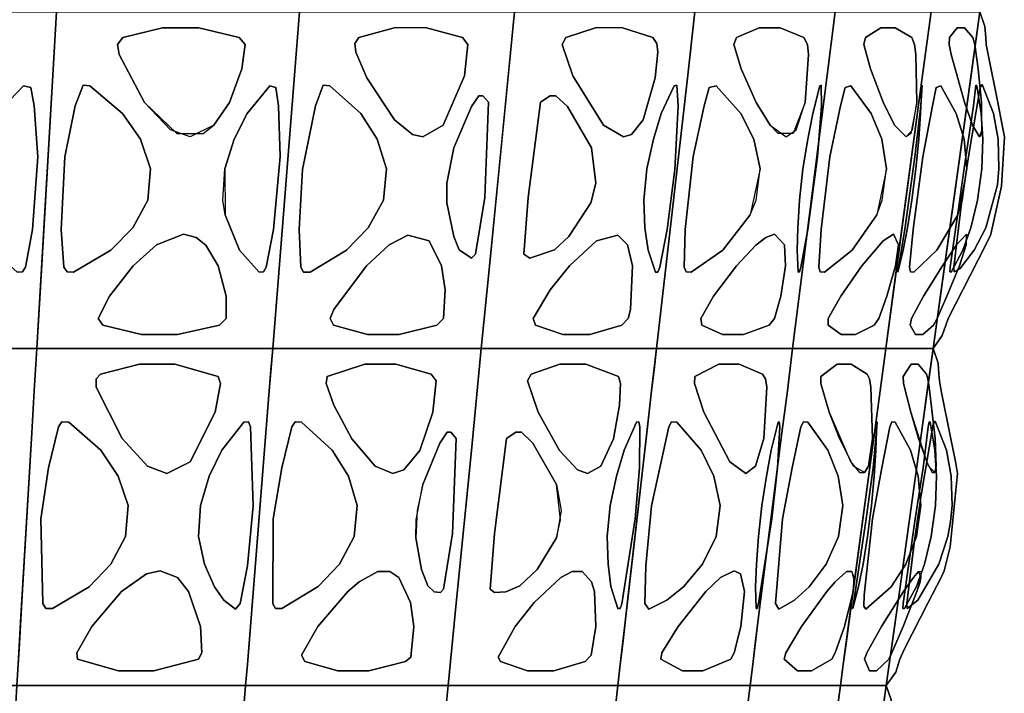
# Model space of a CAD drawing. Header units: centimetres. Extents: x -23.7 to 23.7, y -29.6 to 29.6.
# Tile 11 of 32: x 8 to 20.2, y -21.2 to -12.8. Entities that reach past the tile are written whole.
import ezdxf

# ---------------------------------------------------------------- set-up
doc = ezdxf.new("R2010")
doc.units = ezdxf.units.CM
doc.layers.get('0').update_dxf_attribs({"true_color": 0x5890e1})

msp = doc.modelspace()

# ---------------------------------------------------------------- linework, layer by layer
at = {"color": 121, "true_color": 0xa6e5e5}
for points in [[(5.055, -15.879, 0), (5.14, -13.524, 0), (5.168, -12.739, 0), (5.782, -12.739, 0), (6.807, -12.739, 0), (7.626, -12.739, 0), (8.446, -12.739, 0), (8.4, -13.524, 0), (8.261, -15.879, 0), (8.2, -16.926, 0), (7.404, -16.926, 0), (6.608, -16.926, 0), (5.614, -16.926, 0), (5.017, -16.926, 0)], [(5.14, -13.524, 0), (5.055, -15.879, 0), (5.017, -16.926, 0), (5.614, -16.926, 0), (6.608, -16.926, 0), (7.404, -16.926, 0), (8.2, -16.926, 0), (8.246, -16.141, 0), (8.4, -13.524, 0), (8.446, -12.739, 0), (7.626, -12.739, 0), (6.807, -12.739, 0), (5.782, -12.739, 0), (5.168, -12.739, 0)], [(8.261, -15.879, 0), (8.4, -13.524, 0), (8.446, -12.739, 0), (9.012, -12.739, 0), (9.957, -12.739, 0), (10.712, -12.739, 0), (11.467, -12.739, 0), (11.405, -13.524, 0), (11.217, -15.879, 0), (11.133, -16.926, 0), (10.4, -16.926, 0), (9.666, -16.926, 0), (8.75, -16.926, 0), (8.2, -16.926, 0)], [(8.4, -13.524, 0), (8.261, -15.879, 0), (8.2, -16.926, 0), (8.75, -16.926, 0), (9.666, -16.926, 0), (10.4, -16.926, 0), (11.133, -16.926, 0), (11.217, -15.879, 0), (11.405, -13.524, 0), (11.467, -12.739, 0), (10.712, -12.739, 0), (9.012, -12.739, 0), (8.446, -12.739, 0)], [(12.803, -12.739, 0), (12.135, -12.739, 0), (11.69, -12.739, 0), (11.467, -12.739, 0), (11.405, -13.524, 0), (11.217, -15.879, 0), (11.133, -16.926, 0), (11.565, -16.926, 0), (13.079, -16.926, 0), (13.727, -16.926, 0), (13.829, -15.899, 0), (13.989, -14.269, 0), (14.14, -12.739, 0), (13.471, -12.739, 0)], [(12.135, -12.739, 0), (12.803, -12.739, 0), (13.471, -12.739, 0), (14.14, -12.739, 0), (14.015, -14.002, 0), (13.829, -15.899, 0), (13.727, -16.926, 0), (13.079, -16.926, 0), (11.565, -16.926, 0), (11.133, -16.926, 0), (11.217, -15.879, 0), (11.405, -13.524, 0), (11.467, -12.739, 0), (11.69, -12.739, 0)], [(15.261, -12.739, 0), (15.821, -12.739, 0), (16.195, -12.739, 0), (16.382, -12.739, 0), (16.293, -13.524, 0), (16.024, -15.879, 0), (15.904, -16.926, 0), (15.542, -16.926, 0), (14.272, -16.926, 0), (13.727, -16.926, 0), (13.829, -15.899, 0), (13.989, -14.269, 0), (14.14, -12.739, 0), (14.7, -12.739, 0)], [(15.821, -12.739, 0), (15.261, -12.739, 0), (14.7, -12.739, 0), (14.14, -12.739, 0), (14.015, -14.002, 0), (13.829, -15.899, 0), (13.727, -16.926, 0), (14.272, -16.926, 0), (15.542, -16.926, 0), (15.904, -16.926, 0), (16.024, -15.879, 0), (16.293, -13.524, 0), (16.382, -12.739, 0), (16.195, -12.739, 0)], [(18.027, -13.524, 0), (17.73, -15.879, 0), (17.598, -16.926, 0), (17.28, -16.926, 0), (16.751, -16.926, 0), (16.328, -16.926, 0), (15.904, -16.926, 0), (16.024, -15.879, 0), (16.293, -13.524, 0), (16.382, -12.739, 0), (16.818, -12.739, 0), (17.799, -12.739, 0), (18.126, -12.739, 0)], [(17.73, -15.879, 0), (18.027, -13.524, 0), (18.126, -12.739, 0), (17.799, -12.739, 0), (17.254, -12.739, 0), (16.818, -12.739, 0), (16.382, -12.739, 0), (16.293, -13.524, 0), (16.024, -15.879, 0), (15.904, -16.926, 0), (16.328, -16.926, 0), (16.751, -16.926, 0), (17.28, -16.926, 0), (17.598, -16.926, 0)], [(18.897, -15.879, 0), (19.214, -13.524, 0), (19.319, -12.739, 0), (19.096, -12.739, 0), (18.723, -12.739, 0), (18.424, -12.739, 0), (18.126, -12.739, 0), (18.027, -13.524, 0), (17.73, -15.879, 0), (17.598, -16.926, 0), (17.887, -16.926, 0), (18.177, -16.926, 0), (18.539, -16.926, 0), (18.756, -16.926, 0)], [(19.214, -13.524, 0), (18.897, -15.879, 0), (18.756, -16.926, 0), (18.539, -16.926, 0), (18.177, -16.926, 0), (17.887, -16.926, 0), (17.598, -16.926, 0), (17.697, -16.141, 0), (18.027, -13.524, 0), (18.126, -12.739, 0), (18.424, -12.739, 0), (18.723, -12.739, 0), (19.096, -12.739, 0), (19.319, -12.739, 0)], [(19.234, -16.926, 0), (19.05, -16.926, 0), (18.903, -16.926, 0), (18.756, -16.926, 0), (18.862, -16.141, 0), (19.214, -13.524, 0), (19.319, -12.739, 0), (19.471, -12.739, 0), (19.622, -12.739, 0), (19.812, -12.739, 0), (19.925, -12.739, 0), (19.817, -13.524, 0), (19.49, -15.879, 0), (19.344, -16.926, 0)], [(19.214, -13.524, 0), (18.897, -15.879, 0), (18.756, -16.926, 0), (18.903, -16.926, 0), (19.05, -16.926, 0), (19.234, -16.926, 0), (19.344, -16.926, 0), (19.49, -15.879, 0), (19.817, -13.524, 0), (19.925, -12.739, 0), (19.812, -12.739, 0), (19.622, -12.739, 0), (19.471, -12.739, 0), (19.319, -12.739, 0)], [(10.401, -14.149, 0), (10.596, -13.865, 0), (10.75, -13.447, 0), (10.792, -13.143, 0), (10.718, -13.056, 0), (10.214, -12.936, 0), (9.765, -12.936, 0), (9.268, -13.056, 0), (9.202, -13.143, 0), (9.226, -13.267, 0), (9.54, -13.864, 0), (9.942, -14.252, 0), (10.269, -14.252, 0)], [(9.863, -14.206, 0), (9.54, -13.864, 0), (9.226, -13.267, 0), (9.202, -13.143, 0), (9.268, -13.056, 0), (9.765, -12.936, 0), (10.214, -12.936, 0), (10.718, -13.056, 0), (10.792, -13.143, 0), (10.75, -13.447, 0), (10.596, -13.865, 0), (10.401, -14.149, 0), (10.109, -14.294, 0)], [(12.658, -12.934, 0), (13.044, -12.936, 0), (13.492, -13.056, 0), (13.559, -13.143, 0), (13.516, -13.534, 0), (13.254, -14.148, 0), (12.999, -14.294, 0), (12.873, -14.264, 0), (12.648, -14.082, 0), (12.303, -13.559, 0), (12.168, -13.239, 0), (12.153, -13.132, 0), (12.205, -13.059, 0)], [(12.168, -13.239, 0), (12.303, -13.559, 0), (12.648, -14.082, 0), (12.873, -14.264, 0), (12.999, -14.294, 0), (13.254, -14.148, 0), (13.516, -13.534, 0), (13.559, -13.143, 0), (13.492, -13.056, 0), (13.044, -12.936, 0), (12.658, -12.934, 0), (12.205, -13.059, 0), (12.153, -13.132, 0)], [(15.469, -12.934, 0), (15.145, -12.936, 0), (14.778, -13.056, 0), (14.733, -13.143, 0), (14.866, -13.534, 0), (15.248, -14.148, 0), (15.494, -14.294, 0), (15.593, -14.264, 0), (15.74, -14.082, 0), (15.89, -13.559, 0), (15.921, -13.239, 0), (15.91, -13.132, 0), (15.858, -13.059, 0)], [(15.921, -13.239, 0), (15.89, -13.559, 0), (15.74, -14.082, 0), (15.593, -14.264, 0), (15.494, -14.294, 0), (15.248, -14.148, 0), (14.866, -13.534, 0), (14.733, -13.143, 0), (14.778, -13.056, 0), (15.145, -12.936, 0), (15.469, -12.934, 0), (15.858, -13.059, 0), (15.91, -13.132, 0)], [(17.32, -14.149, 0), (17.144, -13.865, 0), (16.956, -13.447, 0), (16.865, -13.143, 0), (16.898, -13.056, 0), (17.182, -12.936, 0), (17.441, -12.936, 0), (17.736, -13.056, 0), (17.783, -13.143, 0), (17.794, -13.267, 0), (17.753, -13.864, 0), (17.606, -14.252, 0), (17.417, -14.252, 0)], [(17.642, -14.206, 0), (17.753, -13.864, 0), (17.794, -13.267, 0), (17.783, -13.143, 0), (17.736, -13.056, 0), (17.441, -12.936, 0), (17.182, -12.936, 0), (16.898, -13.056, 0), (16.865, -13.143, 0), (16.956, -13.447, 0), (17.144, -13.865, 0), (17.32, -14.149, 0), (17.518, -14.294, 0)], [(18.505, -13.056, 0), (18.696, -12.936, 0), (18.874, -12.936, 0), (19.078, -13.056, 0), (19.113, -13.143, 0), (19.128, -13.267, 0), (19.141, -13.864, 0), (19.067, -14.252, 0), (19.009, -14.294, 0), (18.864, -14.148, 0), (18.724, -13.863, 0), (18.566, -13.446, 0), (18.485, -13.143, 0)], [(18.696, -12.936, 0), (18.505, -13.056, 0), (18.485, -13.143, 0), (18.566, -13.446, 0), (18.724, -13.863, 0), (18.864, -14.148, 0), (19.009, -14.294, 0), (19.089, -14.206, 0), (19.141, -13.864, 0), (19.128, -13.267, 0), (19.113, -13.143, 0), (19.078, -13.056, 0), (18.874, -12.936, 0)], [(19.643, -12.936, 0), (19.549, -13.056, 0), (19.543, -13.143, 0), (19.567, -13.268, 0), (19.736, -13.863, 0), (19.836, -14.148, 0), (19.922, -14.294, 0), (19.955, -14.206, 0), (19.948, -13.864, 0), (19.904, -13.446, 0), (19.862, -13.143, 0), (19.839, -13.056, 0), (19.733, -12.936, 0)], [(19.922, -14.294, 0), (19.836, -14.148, 0), (19.736, -13.863, 0), (19.567, -13.268, 0), (19.543, -13.143, 0), (19.549, -13.056, 0), (19.643, -12.936, 0), (19.733, -12.936, 0), (19.839, -13.056, 0), (19.862, -13.143, 0), (19.904, -13.446, 0), (19.948, -13.864, 0), (19.948, -14.252, 0)], [(7.516, -14.323, 0), (7.704, -14.002, 0), (8.035, -13.657, 0), (8.124, -13.678, 0), (8.168, -13.909, 0), (8.211, -14.54, 0), (8.148, -15.443, 0), (8.06, -15.913, 0), (8.022, -15.972, 0), (7.958, -15.975, 0), (7.65, -15.703, 0), (7.417, -15.261, 0), (7.376, -15.081, 0), (7.388, -14.691, 0)], [(7.704, -14.002, 0), (7.516, -14.323, 0), (7.388, -14.691, 0), (7.417, -15.261, 0), (7.65, -15.703, 0), (7.958, -15.975, 0), (8.022, -15.972, 0), (8.06, -15.913, 0), (8.148, -15.443, 0), (8.211, -14.54, 0), (8.168, -13.909, 0), (8.124, -13.678, 0), (8.035, -13.657, 0)], [(8.503, -15.443, 0), (8.548, -14.54, 0), (8.677, -13.909, 0), (8.775, -13.65, 0), (8.86, -13.657, 0), (9.267, -14.002, 0), (9.488, -14.323, 0), (9.615, -14.691, 0), (9.582, -15.081, 0), (9.395, -15.423, 0), (9.121, -15.703, 0), (8.658, -15.975, 0), (8.576, -15.972, 0), (8.537, -15.914, 0)], [(9.121, -15.703, 0), (9.395, -15.423, 0), (9.582, -15.081, 0), (9.615, -14.691, 0), (9.488, -14.323, 0), (9.267, -14.002, 0), (8.86, -13.657, 0), (8.775, -13.65, 0), (8.677, -13.909, 0), (8.548, -14.54, 0), (8.503, -15.443, 0), (8.537, -15.914, 0), (8.576, -15.972, 0), (8.658, -15.975, 0)], [(10.964, -15.975, 0), (10.721, -15.703, 0), (10.544, -15.261, 0), (10.515, -15.081, 0), (10.536, -14.691, 0), (10.652, -14.323, 0), (10.814, -14.002, 0), (11.096, -13.658, 0), (11.172, -13.678, 0), (11.205, -13.909, 0), (11.224, -14.539, 0), (11.144, -15.443, 0), (11.052, -15.914, 0), (11.017, -15.972, 0)], [(11.224, -14.539, 0), (11.205, -13.909, 0), (11.172, -13.678, 0), (11.096, -13.658, 0), (10.814, -14.002, 0), (10.652, -14.323, 0), (10.536, -14.691, 0), (10.544, -15.261, 0), (10.721, -15.703, 0), (10.964, -15.975, 0), (11.017, -15.972, 0), (11.052, -15.914, 0), (11.144, -15.443, 0)], [(12.434, -14.323, 0), (12.549, -14.691, 0), (12.509, -15.081, 0), (12.321, -15.423, 0), (12.051, -15.703, 0), (11.597, -15.975, 0), (11.518, -15.973, 0), (11.483, -15.914, 0), (11.464, -15.443, 0), (11.505, -14.698, 0), (11.665, -13.909, 0), (11.761, -13.65, 0), (11.842, -13.657, 0), (12.228, -14.002, 0)], [(11.505, -14.698, 0), (11.464, -15.443, 0), (11.483, -15.914, 0), (11.518, -15.973, 0), (11.597, -15.975, 0), (12.051, -15.703, 0), (12.321, -15.423, 0), (12.509, -15.081, 0), (12.549, -14.691, 0), (12.434, -14.323, 0), (12.228, -14.002, 0), (11.842, -13.657, 0), (11.761, -13.65, 0), (11.665, -13.909, 0)], [(15.866, -14.323, 0), (15.785, -14.691, 0), (15.748, -15.081, 0), (15.761, -15.423, 0), (15.8, -15.703, 0), (15.894, -15.975, 0), (15.922, -15.973, 0), (15.946, -15.914, 0), (16.036, -15.443, 0), (16.132, -14.698, 0), (16.175, -13.909, 0), (16.156, -13.65, 0), (16.124, -13.657, 0), (15.964, -14.002, 0)], [(16.132, -14.698, 0), (16.036, -15.443, 0), (15.946, -15.914, 0), (15.922, -15.973, 0), (15.894, -15.975, 0), (15.8, -15.703, 0), (15.761, -15.423, 0), (15.748, -15.081, 0), (15.785, -14.691, 0), (15.866, -14.323, 0), (15.964, -14.002, 0), (16.124, -13.657, 0), (16.156, -13.65, 0), (16.175, -13.909, 0)], [(16.36, -14.539, 0), (16.498, -13.909, 0), (16.559, -13.678, 0), (16.646, -13.658, 0), (16.954, -14.002, 0), (17.115, -14.323, 0), (17.194, -14.691, 0), (17.07, -15.261, 0), (16.731, -15.703, 0), (16.337, -15.975, 0), (16.272, -15.972, 0), (16.248, -15.914, 0), (16.261, -15.443, 0)], [(16.337, -15.975, 0), (16.731, -15.703, 0), (17.07, -15.261, 0), (17.144, -15.081, 0), (17.194, -14.691, 0), (17.115, -14.323, 0), (16.954, -14.002, 0), (16.646, -13.658, 0), (16.559, -13.678, 0), (16.498, -13.909, 0), (16.36, -14.539, 0), (16.261, -15.443, 0), (16.248, -15.914, 0), (16.272, -15.972, 0)], [(17.785, -15.443, 0), (17.905, -14.54, 0), (17.957, -13.909, 0), (17.954, -13.65, 0), (17.937, -13.657, 0), (17.847, -14.002, 0), (17.786, -14.323, 0), (17.726, -14.691, 0), (17.683, -15.081, 0), (17.663, -15.423, 0), (17.654, -15.703, 0), (17.668, -15.975, 0), (17.682, -15.972, 0), (17.699, -15.914, 0)], [(17.654, -15.703, 0), (17.663, -15.423, 0), (17.683, -15.081, 0), (17.726, -14.691, 0), (17.786, -14.323, 0), (17.847, -14.002, 0), (17.937, -13.657, 0), (17.954, -13.65, 0), (17.957, -13.909, 0), (17.905, -14.54, 0), (17.785, -15.443, 0), (17.699, -15.914, 0), (17.682, -15.972, 0), (17.668, -15.975, 0)], [(18.706, -14.323, 0), (18.576, -14.002, 0), (18.321, -13.657, 0), (18.249, -13.678, 0), (18.194, -13.909, 0), (18.062, -14.54, 0), (17.951, -15.443, 0), (17.922, -15.913, 0), (17.94, -15.972, 0), (17.995, -15.975, 0), (18.34, -15.703, 0), (18.643, -15.261, 0), (18.711, -15.081, 0), (18.764, -14.691, 0)], [(18.576, -14.002, 0), (18.706, -14.323, 0), (18.764, -14.691, 0), (18.643, -15.261, 0), (18.34, -15.703, 0), (17.995, -15.975, 0), (17.94, -15.972, 0), (17.922, -15.913, 0), (17.951, -15.443, 0), (18.062, -14.54, 0), (18.194, -13.909, 0), (18.249, -13.678, 0), (18.321, -13.657, 0)], [(19.028, -15.423, 0), (18.972, -15.703, 0), (18.905, -15.975, 0), (18.904, -15.972, 0), (18.915, -15.914, 0), (18.994, -15.443, 0), (19.119, -14.54, 0), (19.193, -13.909, 0), (19.207, -13.65, 0), (19.205, -13.657, 0), (19.187, -14.002, 0), (19.166, -14.323, 0), (19.129, -14.691, 0), (19.08, -15.081, 0)], [(18.972, -15.703, 0), (19.028, -15.423, 0), (19.08, -15.081, 0), (19.129, -14.691, 0), (19.166, -14.323, 0), (19.187, -14.002, 0), (19.205, -13.657, 0), (19.207, -13.65, 0), (19.193, -13.909, 0), (19.119, -14.54, 0), (18.994, -15.443, 0), (18.915, -15.914, 0), (18.904, -15.972, 0), (18.905, -15.975, 0)], [(19.095, -15.443, 0), (19.215, -14.54, 0), (19.338, -13.909, 0), (19.384, -13.678, 0), (19.44, -13.657, 0), (19.633, -14.002, 0), (19.729, -14.323, 0), (19.764, -14.691, 0), (19.65, -15.261, 0), (19.392, -15.703, 0), (19.105, -15.975, 0), (19.062, -15.972, 0), (19.051, -15.914, 0)], [(19.729, -14.323, 0), (19.633, -14.002, 0), (19.44, -13.657, 0), (19.384, -13.678, 0), (19.338, -13.909, 0), (19.215, -14.54, 0), (19.095, -15.443, 0), (19.051, -15.914, 0), (19.062, -15.972, 0), (19.105, -15.975, 0), (19.392, -15.703, 0), (19.65, -15.261, 0), (19.71, -15.081, 0), (19.764, -14.691, 0)], [(19.713, -15.703, 0), (19.814, -15.423, 0), (19.897, -15.08, 0), (19.949, -14.691, 0), (19.962, -14.323, 0), (19.943, -14.002, 0), (19.889, -13.657, 0), (19.876, -13.65, 0), (19.845, -13.909, 0), (19.752, -14.54, 0), (19.624, -15.443, 0), (19.555, -15.914, 0), (19.552, -15.972, 0), (19.568, -15.975, 0)], [(19.814, -15.423, 0), (19.713, -15.703, 0), (19.568, -15.975, 0), (19.552, -15.972, 0), (19.555, -15.914, 0), (19.624, -15.443, 0), (19.752, -14.54, 0), (19.845, -13.909, 0), (19.876, -13.65, 0), (19.889, -13.657, 0), (19.943, -14.002, 0), (19.962, -14.323, 0), (19.949, -14.691, 0), (19.897, -15.08, 0)], [(19.931, -13.678, 0), (19.785, -14.539, 0), (19.693, -15.151, 0), (19.601, -15.914, 0), (19.605, -15.972, 0), (19.675, -15.935, 0), (19.854, -15.703, 0), (19.998, -15.423, 0), (20.144, -14.889, 0), (20.163, -14.691, 0), (20.152, -14.323, 0), (20.094, -14.002, 0), (19.954, -13.642, 0)], [(19.785, -14.539, 0), (19.931, -13.678, 0), (19.954, -13.642, 0), (20.094, -14.002, 0), (20.152, -14.323, 0), (20.163, -14.691, 0), (20.144, -14.889, 0), (19.998, -15.423, 0), (19.854, -15.703, 0), (19.675, -15.935, 0), (19.605, -15.972, 0), (19.601, -15.914, 0), (19.693, -15.151, 0)], [(13.816, -13.862, 0), (13.772, -15.047, 0), (13.656, -15.752, 0), (13.604, -15.801, 0), (13.453, -15.696, 0), (13.385, -15.531, 0), (13.299, -15.114, 0), (13.299, -14.868, 0), (13.386, -14.431, 0), (13.605, -13.916, 0), (13.698, -13.784, 0), (13.744, -13.784, 0)], [(13.772, -15.047, 0), (13.816, -13.862, 0), (13.744, -13.784, 0), (13.698, -13.784, 0), (13.605, -13.916, 0), (13.386, -14.431, 0), (13.299, -14.868, 0), (13.299, -15.114, 0), (13.385, -15.531, 0), (13.453, -15.696, 0), (13.604, -15.801, 0), (13.656, -15.752, 0)], [(14.464, -13.862, 0), (14.308, -15.047, 0), (14.256, -15.752, 0), (14.329, -15.801, 0), (14.635, -15.696, 0), (14.817, -15.531, 0), (15.089, -15.114, 0), (15.15, -14.868, 0), (15.099, -14.431, 0), (14.799, -13.916, 0), (14.655, -13.784, 0), (14.585, -13.784, 0)], [(14.308, -15.047, 0), (14.464, -13.862, 0), (14.585, -13.784, 0), (14.655, -13.784, 0), (14.799, -13.916, 0), (15.099, -14.431, 0), (15.15, -14.868, 0), (15.089, -15.114, 0), (14.817, -15.531, 0), (14.635, -15.696, 0), (14.329, -15.801, 0), (14.256, -15.752, 0)], [(10.455, -15.895, 0), (10.553, -16.275, 0), (10.556, -16.552, 0), (10.471, -16.633, 0), (9.951, -16.748, 0), (9.503, -16.748, 0), (9.02, -16.633, 0), (8.965, -16.552, 0), (9.105, -16.275, 0), (9.399, -15.897, 0), (9.687, -15.637, 0), (10.026, -15.503, 0), (10.181, -15.543, 0), (10.3, -15.638, 0)], [(10.553, -16.275, 0), (10.455, -15.895, 0), (10.3, -15.638, 0), (10.181, -15.543, 0), (10.026, -15.503, 0), (9.687, -15.637, 0), (9.399, -15.897, 0), (9.105, -16.275, 0), (8.965, -16.552, 0), (9.02, -16.633, 0), (9.503, -16.748, 0), (9.951, -16.748, 0), (10.471, -16.633, 0), (10.556, -16.552, 0)], [(13.173, -16.633, 0), (12.707, -16.748, 0), (12.31, -16.748, 0), (11.89, -16.633, 0), (11.848, -16.552, 0), (11.895, -16.438, 0), (12.298, -15.897, 0), (12.58, -15.637, 0), (12.815, -15.514, 0), (13.078, -15.585, 0), (13.233, -15.896, 0), (13.278, -16.195, 0), (13.255, -16.552, 0)], [(13.078, -15.585, 0), (12.815, -15.514, 0), (12.58, -15.637, 0), (12.298, -15.897, 0), (11.895, -16.438, 0), (11.848, -16.552, 0), (11.89, -16.633, 0), (12.31, -16.748, 0), (12.707, -16.748, 0), (13.173, -16.633, 0), (13.255, -16.552, 0), (13.278, -16.195, 0), (13.233, -15.896, 0)], [(14.399, -16.633, 0), (14.742, -16.748, 0), (15.075, -16.748, 0), (15.475, -16.633, 0), (15.551, -16.552, 0), (15.582, -16.438, 0), (15.608, -15.897, 0), (15.545, -15.637, 0), (15.425, -15.514, 0), (15.16, -15.585, 0), (14.825, -15.896, 0), (14.583, -16.195, 0), (14.37, -16.552, 0)], [(15.16, -15.585, 0), (15.425, -15.514, 0), (15.545, -15.637, 0), (15.608, -15.897, 0), (15.582, -16.438, 0), (15.551, -16.552, 0), (15.475, -16.633, 0), (15.075, -16.748, 0), (14.742, -16.748, 0), (14.399, -16.633, 0), (14.37, -16.552, 0), (14.583, -16.195, 0), (14.825, -15.896, 0)], [(16.9, -15.895, 0), (16.615, -16.275, 0), (16.455, -16.552, 0), (16.469, -16.633, 0), (16.727, -16.748, 0), (16.986, -16.748, 0), (17.307, -16.633, 0), (17.374, -16.552, 0), (17.451, -16.275, 0), (17.509, -15.897, 0), (17.495, -15.637, 0), (17.374, -15.503, 0), (17.263, -15.543, 0), (17.141, -15.638, 0)], [(16.615, -16.275, 0), (16.9, -15.895, 0), (17.141, -15.638, 0), (17.263, -15.543, 0), (17.374, -15.503, 0), (17.495, -15.637, 0), (17.509, -15.897, 0), (17.451, -16.275, 0), (17.374, -16.552, 0), (17.307, -16.633, 0), (16.986, -16.748, 0), (16.727, -16.748, 0), (16.469, -16.633, 0), (16.455, -16.552, 0)], [(18.612, -16.633, 0), (18.38, -16.748, 0), (18.202, -16.748, 0), (18.039, -16.633, 0), (18.04, -16.552, 0), (18.197, -16.275, 0), (18.46, -15.895, 0), (18.722, -15.585, 0), (18.853, -15.503, 0), (18.913, -15.637, 0), (18.877, -15.897, 0), (18.769, -16.275, 0), (18.669, -16.552, 0)], [(18.202, -16.748, 0), (18.38, -16.748, 0), (18.612, -16.633, 0), (18.669, -16.552, 0), (18.769, -16.275, 0), (18.877, -15.897, 0), (18.913, -15.637, 0), (18.853, -15.503, 0), (18.722, -15.585, 0), (18.46, -15.895, 0), (18.197, -16.275, 0), (18.04, -16.552, 0), (18.039, -16.633, 0)], [(19.351, -16.633, 0), (19.215, -16.748, 0), (19.125, -16.748, 0), (19.061, -16.633, 0), (19.077, -16.552, 0), (19.226, -16.275, 0), (19.46, -15.895, 0), (19.634, -15.637, 0), (19.758, -15.503, 0), (19.757, -15.637, 0), (19.671, -15.897, 0), (19.516, -16.275, 0), (19.396, -16.552, 0)], [(19.125, -16.748, 0), (19.215, -16.748, 0), (19.351, -16.633, 0), (19.396, -16.552, 0), (19.516, -16.275, 0), (19.671, -15.897, 0), (19.757, -15.637, 0), (19.758, -15.503, 0), (19.634, -15.637, 0), (19.46, -15.895, 0), (19.226, -16.275, 0), (19.077, -16.552, 0), (19.061, -16.633, 0)], [(7.999, -20.328, 0), (8.138, -17.973, 0), (8.169, -17.45, 0), (8.2, -16.926, 0), (7.404, -16.926, 0), (5.614, -16.926, 0), (5.017, -16.926, 0), (4.998, -17.45, 0), (4.979, -17.973, 0), (4.903, -20.067, 0), (4.885, -20.59, 0), (4.875, -20.852, 0), (4.866, -21.114, 0), (5.444, -21.114, 0), (6.409, -21.114, 0), (7.567, -21.114, 0), (7.952, -21.114, 0), (7.968, -20.852, 0)], [(6.409, -21.114, 0), (5.444, -21.114, 0), (4.866, -21.114, 0), (4.875, -20.852, 0), (4.885, -20.59, 0), (4.903, -20.067, 0), (4.979, -17.973, 0), (4.998, -17.45, 0), (5.017, -16.926, 0), (5.614, -16.926, 0), (7.404, -16.926, 0), (8.2, -16.926, 0), (8.169, -17.45, 0), (8.138, -17.973, 0), (7.999, -20.328, 0), (7.968, -20.852, 0), (7.952, -21.114, 0), (7.567, -21.114, 0)], [(10.086, -21.114, 0), (8.308, -21.114, 0), (7.952, -21.114, 0), (7.968, -20.852, 0), (7.983, -20.59, 0), (8.014, -20.067, 0), (8.138, -17.973, 0), (8.169, -17.45, 0), (8.2, -16.926, 0), (8.75, -16.926, 0), (10.4, -16.926, 0), (11.133, -16.926, 0), (11.091, -17.45, 0), (11.07, -17.711, 0), (10.944, -19.282, 0), (10.86, -20.328, 0), (10.818, -20.852, 0), (10.797, -21.114, 0)], [(8.308, -21.114, 0), (10.086, -21.114, 0), (10.797, -21.114, 0), (10.818, -20.852, 0), (10.86, -20.328, 0), (10.944, -19.282, 0), (11.07, -17.711, 0), (11.091, -17.45, 0), (11.133, -16.926, 0), (10.4, -16.926, 0), (8.75, -16.926, 0), (8.2, -16.926, 0), (8.169, -17.45, 0), (8.138, -17.973, 0), (8.014, -20.067, 0), (7.983, -20.59, 0), (7.968, -20.852, 0), (7.952, -21.114, 0)], [(10.881, -20.067, 0), (11.049, -17.973, 0), (11.091, -17.45, 0), (11.112, -17.188, 0), (11.133, -16.926, 0), (11.565, -16.926, 0), (12.43, -16.926, 0), (13.295, -16.926, 0), (13.727, -16.926, 0), (13.603, -18.19, 0), (13.419, -20.048, 0), (13.314, -21.114, 0), (12.685, -21.114, 0), (12.056, -21.114, 0), (11.217, -21.114, 0), (10.797, -21.114, 0), (10.818, -20.852, 0), (10.839, -20.59, 0)], [(13.419, -20.048, 0), (13.603, -18.19, 0), (13.727, -16.926, 0), (13.295, -16.926, 0), (12.43, -16.926, 0), (11.565, -16.926, 0), (11.133, -16.926, 0), (11.112, -17.188, 0), (11.091, -17.45, 0), (11.049, -17.973, 0), (10.881, -20.067, 0), (10.839, -20.59, 0), (10.818, -20.852, 0), (10.797, -21.114, 0), (11.217, -21.114, 0), (12.056, -21.114, 0), (12.685, -21.114, 0), (13.314, -21.114, 0)], [(15.545, -20.067, 0), (15.785, -17.973, 0), (15.845, -17.45, 0), (15.875, -17.188, 0), (15.904, -16.926, 0), (15.542, -16.926, 0), (14.816, -16.926, 0), (14.09, -16.926, 0), (13.727, -16.926, 0), (13.603, -18.19, 0), (13.419, -20.048, 0), (13.314, -21.114, 0), (13.842, -21.114, 0), (14.37, -21.114, 0), (15.073, -21.114, 0), (15.425, -21.114, 0), (15.455, -20.852, 0), (15.485, -20.59, 0)], [(13.419, -20.048, 0), (13.603, -18.19, 0), (13.727, -16.926, 0), (14.09, -16.926, 0), (14.816, -16.926, 0), (15.542, -16.926, 0), (15.904, -16.926, 0), (15.875, -17.188, 0), (15.845, -17.45, 0), (15.785, -17.973, 0), (15.545, -20.067, 0), (15.485, -20.59, 0), (15.455, -20.852, 0), (15.425, -21.114, 0), (15.073, -21.114, 0), (14.37, -21.114, 0), (13.842, -21.114, 0), (13.314, -21.114, 0)], [(15.836, -21.114, 0), (16.863, -21.114, 0), (17.068, -21.114, 0), (17.101, -20.852, 0), (17.134, -20.59, 0), (17.2, -20.067, 0), (17.465, -17.973, 0), (17.532, -17.45, 0), (17.598, -16.926, 0), (17.28, -16.926, 0), (16.328, -16.926, 0), (15.904, -16.926, 0), (15.845, -17.45, 0), (15.815, -17.711, 0), (15.635, -19.282, 0), (15.515, -20.328, 0), (15.455, -20.852, 0), (15.425, -21.114, 0)], [(16.863, -21.114, 0), (15.836, -21.114, 0), (15.425, -21.114, 0), (15.455, -20.852, 0), (15.515, -20.328, 0), (15.635, -19.282, 0), (15.815, -17.711, 0), (15.845, -17.45, 0), (15.904, -16.926, 0), (16.328, -16.926, 0), (17.28, -16.926, 0), (17.598, -16.926, 0), (17.532, -17.45, 0), (17.465, -17.973, 0), (17.2, -20.067, 0), (17.134, -20.59, 0), (17.101, -20.852, 0), (17.068, -21.114, 0)], [(17.167, -20.328, 0), (17.465, -17.973, 0), (17.532, -17.45, 0), (17.598, -16.926, 0), (17.887, -16.926, 0), (18.539, -16.926, 0), (18.756, -16.926, 0), (18.686, -17.45, 0), (18.615, -17.973, 0), (18.333, -20.067, 0), (18.262, -20.59, 0), (18.227, -20.852, 0), (18.191, -21.114, 0), (17.981, -21.114, 0), (17.63, -21.114, 0), (17.208, -21.114, 0), (17.068, -21.114, 0), (17.101, -20.852, 0)], [(17.63, -21.114, 0), (17.981, -21.114, 0), (18.191, -21.114, 0), (18.227, -20.852, 0), (18.262, -20.59, 0), (18.333, -20.067, 0), (18.615, -17.973, 0), (18.686, -17.45, 0), (18.756, -16.926, 0), (18.539, -16.926, 0), (17.887, -16.926, 0), (17.598, -16.926, 0), (17.532, -17.45, 0), (17.465, -17.973, 0), (17.167, -20.328, 0), (17.101, -20.852, 0), (17.068, -21.114, 0), (17.208, -21.114, 0)], [(19.234, -16.926, 0), (18.903, -16.926, 0), (18.756, -16.926, 0), (18.686, -17.45, 0), (18.615, -17.973, 0), (18.297, -20.328, 0), (18.227, -20.852, 0), (18.191, -21.114, 0), (18.263, -21.114, 0), (18.477, -21.114, 0), (18.655, -21.114, 0), (18.762, -21.114, 0), (18.798, -20.852, 0), (18.835, -20.59, 0), (18.908, -20.067, 0), (19.199, -17.973, 0), (19.272, -17.45, 0), (19.344, -16.926, 0)], [(18.297, -20.328, 0), (18.615, -17.973, 0), (18.686, -17.45, 0), (18.756, -16.926, 0), (18.903, -16.926, 0), (19.234, -16.926, 0), (19.344, -16.926, 0), (19.272, -17.45, 0), (19.199, -17.973, 0), (18.908, -20.067, 0), (18.835, -20.59, 0), (18.798, -20.852, 0), (18.762, -21.114, 0), (18.655, -21.114, 0), (18.477, -21.114, 0), (18.263, -21.114, 0), (18.191, -21.114, 0), (18.227, -20.852, 0)], [(19.199, -17.973, 0), (18.871, -20.328, 0), (18.762, -21.114, 0), (18.762, -21.114, 0), (18.762, -21.114, 0), (18.762, -21.114, 0), (18.879, -20.946, 0), (18.931, -20.786, 0), (18.985, -20.664, 0), (19.284, -20.083, 0), (19.443, -19.77, 0), (19.482, -19.687, 0), (19.558, -19.39, 0), (19.648, -18.478, 0), (19.622, -18.33, 0), (19.566, -18.045, 0), (19.446, -17.45, 0), (19.424, -17.328, 0), (19.416, -17.241, 0), (19.406, -17.105, 0), (19.344, -16.926, 0), (19.344, -16.926, 0), (19.344, -16.926, 0), (19.344, -16.926, 0)], [(18.908, -20.067, 0), (19.199, -17.973, 0), (19.344, -16.926, 0), (19.344, -16.926, 0), (19.344, -16.926, 0), (19.344, -16.926, 0), (19.406, -17.105, 0), (19.416, -17.241, 0), (19.424, -17.328, 0), (19.446, -17.45, 0), (19.566, -18.045, 0), (19.622, -18.33, 0), (19.648, -18.478, 0), (19.558, -19.39, 0), (19.482, -19.687, 0), (19.443, -19.77, 0), (19.284, -20.083, 0), (18.985, -20.664, 0), (18.931, -20.786, 0), (18.879, -20.946, 0), (18.762, -21.114, 0), (18.762, -21.114, 0), (18.762, -21.114, 0), (18.762, -21.114, 0)], [(9.479, -17.119, 0), (8.993, -17.241, 0), (8.937, -17.299, 0), (8.94, -17.405, 0), (9.26, -18.044, 0), (9.576, -18.388, 0), (9.818, -18.478, 0), (10.105, -18.331, 0), (10.418, -17.717, 0), (10.486, -17.358, 0), (10.456, -17.273, 0), (9.918, -17.12, 0)], [(10.105, -18.331, 0), (9.818, -18.478, 0), (9.576, -18.388, 0), (9.26, -18.044, 0), (8.94, -17.405, 0), (8.937, -17.299, 0), (8.993, -17.241, 0), (9.479, -17.119, 0), (9.918, -17.12, 0), (10.456, -17.273, 0), (10.486, -17.358, 0), (10.418, -17.717, 0)], [(12.666, -17.119, 0), (12.278, -17.119, 0), (11.811, -17.273, 0), (11.797, -17.358, 0), (11.892, -17.628, 0), (12.116, -18.045, 0), (12.408, -18.388, 0), (12.625, -18.478, 0), (12.764, -18.434, 0), (12.961, -18.194, 0), (13.126, -17.715, 0), (13.167, -17.328, 0), (13.103, -17.241, 0)], [(12.278, -17.119, 0), (12.666, -17.119, 0), (13.103, -17.241, 0), (13.167, -17.328, 0), (13.126, -17.715, 0), (12.961, -18.194, 0), (12.764, -18.434, 0), (12.625, -18.478, 0), (12.408, -18.388, 0), (12.116, -18.045, 0), (11.892, -17.628, 0), (11.797, -17.358, 0), (11.811, -17.273, 0)], [(15.028, -17.119, 0), (14.703, -17.119, 0), (14.345, -17.241, 0), (14.302, -17.328, 0), (14.432, -17.715, 0), (14.699, -18.194, 0), (14.922, -18.434, 0), (15.048, -18.478, 0), (15.211, -18.388, 0), (15.369, -18.045, 0), (15.445, -17.628, 0), (15.457, -17.358, 0), (15.431, -17.273, 0)], [(14.703, -17.119, 0), (15.028, -17.119, 0), (15.431, -17.273, 0), (15.457, -17.358, 0), (15.445, -17.628, 0), (15.369, -18.045, 0), (15.211, -18.388, 0), (15.048, -18.478, 0), (14.922, -18.434, 0), (14.699, -18.194, 0), (14.432, -17.715, 0), (14.302, -17.328, 0), (14.345, -17.241, 0)], [(16.934, -17.119, 0), (17.222, -17.241, 0), (17.26, -17.299, 0), (17.277, -17.405, 0), (17.241, -18.044, 0), (17.136, -18.388, 0), (17.014, -18.478, 0), (16.819, -18.331, 0), (16.494, -17.717, 0), (16.376, -17.358, 0), (16.38, -17.273, 0), (16.681, -17.12, 0)], [(16.819, -18.331, 0), (17.014, -18.478, 0), (17.136, -18.388, 0), (17.241, -18.044, 0), (17.277, -17.405, 0), (17.26, -17.299, 0), (17.222, -17.241, 0), (16.934, -17.119, 0), (16.681, -17.12, 0), (16.38, -17.273, 0), (16.376, -17.358, 0), (16.494, -17.717, 0)], [(18.181, -18.043, 0), (18.054, -17.715, 0), (17.95, -17.358, 0), (17.949, -17.274, 0), (18.151, -17.119, 0), (18.325, -17.119, 0), (18.524, -17.241, 0), (18.552, -17.299, 0), (18.569, -17.405, 0), (18.589, -18.044, 0), (18.54, -18.388, 0), (18.493, -18.466, 0), (18.355, -18.388, 0)], [(18.428, -18.466, 0), (18.493, -18.466, 0), (18.54, -18.388, 0), (18.589, -18.044, 0), (18.569, -17.405, 0), (18.552, -17.299, 0), (18.524, -17.241, 0), (18.325, -17.119, 0), (18.151, -17.119, 0), (17.949, -17.274, 0), (17.95, -17.358, 0), (18.054, -17.715, 0), (18.319, -18.33, 0)], [(19.164, -18.043, 0), (19.066, -17.715, 0), (18.978, -17.358, 0), (18.972, -17.273, 0), (19.07, -17.119, 0), (19.158, -17.119, 0), (19.263, -17.241, 0), (19.279, -17.299, 0), (19.296, -17.405, 0), (19.372, -18.044, 0), (19.381, -18.388, 0), (19.364, -18.466, 0), (19.287, -18.388, 0)], [(19.331, -18.466, 0), (19.364, -18.466, 0), (19.381, -18.388, 0), (19.372, -18.044, 0), (19.296, -17.405, 0), (19.279, -17.299, 0), (19.263, -17.241, 0), (19.158, -17.119, 0), (19.07, -17.119, 0), (18.972, -17.273, 0), (18.978, -17.358, 0), (19.066, -17.715, 0), (19.263, -18.329, 0)], [(8.252, -19.041, 0), (8.277, -20.096, 0), (8.314, -20.156, 0), (8.396, -20.158, 0), (8.853, -19.885, 0), (9.121, -19.604, 0), (9.303, -19.263, 0), (9.336, -18.877, 0), (9.213, -18.51, 0), (8.998, -18.189, 0), (8.597, -17.841, 0), (8.513, -17.834, 0), (8.468, -17.899, 0), (8.346, -18.408, 0)], [(9.336, -18.877, 0), (9.303, -19.263, 0), (9.121, -19.604, 0), (8.853, -19.885, 0), (8.396, -20.158, 0), (8.314, -20.156, 0), (8.277, -20.096, 0), (8.252, -19.041, 0), (8.346, -18.408, 0), (8.468, -17.899, 0), (8.513, -17.834, 0), (8.597, -17.841, 0), (8.998, -18.189, 0), (9.213, -18.51, 0)], [(10.859, -17.899, 0), (10.892, -18.882, 0), (10.818, -19.625, 0), (10.728, -20.096, 0), (10.672, -20.166, 0), (10.527, -20.052, 0), (10.408, -19.885, 0), (10.284, -19.604, 0), (10.212, -19.263, 0), (10.234, -18.877, 0), (10.345, -18.51, 0), (10.502, -18.188, 0), (10.776, -17.841, 0), (10.833, -17.834, 0)], [(10.892, -18.882, 0), (10.859, -17.899, 0), (10.833, -17.834, 0), (10.776, -17.841, 0), (10.502, -18.188, 0), (10.345, -18.51, 0), (10.234, -18.877, 0), (10.212, -19.263, 0), (10.284, -19.604, 0), (10.408, -19.885, 0), (10.527, -20.052, 0), (10.672, -20.166, 0), (10.728, -20.096, 0), (10.818, -19.625, 0)], [(11.697, -19.884, 0), (11.962, -19.604, 0), (12.146, -19.263, 0), (12.185, -18.877, 0), (12.075, -18.51, 0), (11.873, -18.189, 0), (11.492, -17.841, 0), (11.412, -17.834, 0), (11.369, -17.899, 0), (11.245, -18.408, 0), (11.14, -19.041, 0), (11.135, -20.097, 0), (11.169, -20.156, 0), (11.248, -20.158, 0)], [(11.962, -19.604, 0), (11.697, -19.884, 0), (11.248, -20.158, 0), (11.169, -20.156, 0), (11.135, -20.097, 0), (11.14, -19.041, 0), (11.245, -18.408, 0), (11.369, -17.899, 0), (11.412, -17.834, 0), (11.492, -17.841, 0), (11.873, -18.189, 0), (12.075, -18.51, 0), (12.185, -18.877, 0), (12.146, -19.263, 0)], [(15.338, -19.884, 0), (15.304, -19.604, 0), (15.293, -19.263, 0), (15.33, -18.877, 0), (15.408, -18.51, 0), (15.502, -18.189, 0), (15.656, -17.841, 0), (15.687, -17.834, 0), (15.7, -17.899, 0), (15.695, -18.408, 0), (15.641, -19.041, 0), (15.475, -20.097, 0), (15.452, -20.156, 0), (15.425, -20.158, 0)], [(15.304, -19.604, 0), (15.338, -19.884, 0), (15.425, -20.158, 0), (15.452, -20.156, 0), (15.475, -20.097, 0), (15.641, -19.041, 0), (15.695, -18.408, 0), (15.7, -17.899, 0), (15.687, -17.834, 0), (15.656, -17.841, 0), (15.502, -18.189, 0), (15.408, -18.51, 0), (15.33, -18.877, 0), (15.293, -19.263, 0)], [(16.057, -17.899, 0), (15.844, -18.882, 0), (15.773, -19.625, 0), (15.76, -20.096, 0), (15.81, -20.166, 0), (16.034, -20.052, 0), (16.24, -19.885, 0), (16.478, -19.604, 0), (16.647, -19.263, 0), (16.697, -18.877, 0), (16.62, -18.51, 0), (16.462, -18.188, 0), (16.157, -17.841, 0), (16.093, -17.834, 0)], [(15.844, -18.882, 0), (16.057, -17.899, 0), (16.093, -17.834, 0), (16.157, -17.841, 0), (16.462, -18.188, 0), (16.62, -18.51, 0), (16.697, -18.877, 0), (16.647, -19.263, 0), (16.478, -19.604, 0), (16.24, -19.885, 0), (16.034, -20.052, 0), (15.81, -20.166, 0), (15.76, -20.096, 0), (15.773, -19.625, 0)], [(17.34, -19.041, 0), (17.175, -20.096, 0), (17.158, -20.156, 0), (17.146, -20.158, 0), (17.138, -19.885, 0), (17.15, -19.604, 0), (17.172, -19.263, 0), (17.215, -18.877, 0), (17.273, -18.51, 0), (17.33, -18.189, 0), (17.416, -17.841, 0), (17.432, -17.834, 0), (17.437, -17.899, 0), (17.411, -18.408, 0)], [(17.215, -18.877, 0), (17.172, -19.263, 0), (17.15, -19.604, 0), (17.138, -19.885, 0), (17.146, -20.158, 0), (17.158, -20.156, 0), (17.175, -20.096, 0), (17.34, -19.041, 0), (17.411, -18.408, 0), (17.437, -17.899, 0), (17.432, -17.834, 0), (17.416, -17.841, 0), (17.33, -18.189, 0), (17.273, -18.51, 0)], [(17.385, -20.096, 0), (17.472, -19.041, 0), (17.59, -18.408, 0), (17.701, -17.899, 0), (17.731, -17.834, 0), (17.785, -17.841, 0), (18.037, -18.188, 0), (18.165, -18.51, 0), (18.222, -18.877, 0), (18.169, -19.263, 0), (18.016, -19.604, 0), (17.803, -19.885, 0), (17.62, -20.052, 0), (17.425, -20.166, 0)], [(18.169, -19.263, 0), (18.222, -18.877, 0), (18.165, -18.51, 0), (18.037, -18.188, 0), (17.785, -17.841, 0), (17.731, -17.834, 0), (17.701, -17.899, 0), (17.59, -18.408, 0), (17.472, -19.041, 0), (17.385, -20.096, 0), (17.425, -20.166, 0), (17.62, -20.052, 0), (17.803, -19.885, 0), (18.016, -19.604, 0)], [(18.353, -20.096, 0), (18.511, -19.041, 0), (18.598, -18.408, 0), (18.645, -17.899, 0), (18.647, -17.834, 0), (18.646, -17.841, 0), (18.631, -18.189, 0), (18.612, -18.511, 0), (18.577, -18.877, 0), (18.529, -19.263, 0), (18.475, -19.604, 0), (18.417, -19.884, 0), (18.345, -20.158, 0), (18.343, -20.156, 0)], [(18.631, -18.189, 0), (18.646, -17.841, 0), (18.647, -17.834, 0), (18.645, -17.899, 0), (18.598, -18.408, 0), (18.511, -19.041, 0), (18.353, -20.096, 0), (18.343, -20.156, 0), (18.345, -20.158, 0), (18.417, -19.884, 0), (18.475, -19.604, 0), (18.529, -19.263, 0), (18.577, -18.877, 0), (18.612, -18.511, 0)], [(18.592, -19.041, 0), (18.489, -19.989, 0), (18.484, -20.129, 0), (18.51, -20.166, 0), (18.824, -19.885, 0), (19.005, -19.604, 0), (19.139, -19.263, 0), (19.193, -18.877, 0), (19.159, -18.51, 0), (19.064, -18.188, 0), (18.872, -17.841, 0), (18.831, -17.834, 0), (18.806, -17.899, 0), (18.707, -18.408, 0)], [(18.489, -19.989, 0), (18.592, -19.041, 0), (18.707, -18.408, 0), (18.806, -17.899, 0), (18.831, -17.834, 0), (18.872, -17.841, 0), (19.064, -18.188, 0), (19.159, -18.51, 0), (19.193, -18.877, 0), (19.139, -19.263, 0), (19.005, -19.604, 0), (18.824, -19.885, 0), (18.51, -20.166, 0), (18.484, -20.129, 0)], [(18.974, -20.096, 0), (19.12, -19.041, 0), (19.219, -18.408, 0), (19.285, -17.899, 0), (19.296, -17.834, 0), (19.309, -17.841, 0), (19.366, -18.189, 0), (19.386, -18.51, 0), (19.373, -18.877, 0), (19.322, -19.263, 0), (19.239, -19.604, 0), (19.136, -19.884, 0), (18.987, -20.158, 0), (18.97, -20.156, 0)], [(19.12, -19.041, 0), (18.974, -20.096, 0), (18.97, -20.156, 0), (18.987, -20.158, 0), (19.136, -19.884, 0), (19.239, -19.604, 0), (19.322, -19.263, 0), (19.373, -18.877, 0), (19.386, -18.51, 0), (19.366, -18.189, 0), (19.309, -17.841, 0), (19.296, -17.834, 0), (19.285, -17.899, 0), (19.219, -18.408, 0)], [(19.147, -19.041, 0), (19.017, -20.096, 0), (19.021, -20.156, 0), (19.154, -20.051, 0), (19.417, -19.604, 0), (19.527, -19.263, 0), (19.562, -19.073, 0), (19.581, -18.877, 0), (19.57, -18.51, 0), (19.512, -18.189, 0), (19.37, -17.826, 0), (19.347, -17.863, 0)], [(19.199, -18.723, 0), (19.347, -17.863, 0), (19.37, -17.826, 0), (19.512, -18.189, 0), (19.57, -18.51, 0), (19.581, -18.877, 0), (19.562, -19.073, 0), (19.527, -19.263, 0), (19.417, -19.604, 0), (19.154, -20.051, 0), (19.021, -20.156, 0), (19.017, -20.096, 0), (19.108, -19.334, 0)], [(13.414, -18.042, 0), (13.368, -19.224, 0), (13.257, -19.917, 0), (13.219, -19.958, 0), (13.142, -19.95, 0), (13.061, -19.874, 0), (12.983, -19.673, 0), (12.913, -19.279, 0), (12.915, -19.052, 0), (13, -18.615, 0), (13.211, -18.099, 0), (13.303, -17.966, 0), (13.348, -17.966, 0)], [(13.368, -19.224, 0), (13.414, -18.042, 0), (13.348, -17.966, 0), (13.303, -17.966, 0), (13.211, -18.099, 0), (13, -18.615, 0), (12.928, -18.937, 0), (12.913, -19.279, 0), (12.983, -19.673, 0), (13.061, -19.874, 0), (13.142, -19.95, 0), (13.219, -19.958, 0), (13.257, -19.917, 0)], [(14.042, -18.042, 0), (13.89, -19.224, 0), (13.836, -19.917, 0), (13.89, -19.958, 0), (14.033, -19.95, 0), (14.207, -19.874, 0), (14.422, -19.673, 0), (14.66, -19.279, 0), (14.713, -19.052, 0), (14.663, -18.615, 0), (14.369, -18.099, 0), (14.226, -17.966, 0), (14.155, -17.966, 0)], [(13.89, -19.224, 0), (14.042, -18.042, 0), (14.155, -17.966, 0), (14.226, -17.966, 0), (14.369, -18.099, 0), (14.663, -18.615, 0), (14.718, -18.937, 0), (14.66, -19.279, 0), (14.422, -19.673, 0), (14.207, -19.874, 0), (14.033, -19.95, 0), (13.89, -19.958, 0), (13.836, -19.917, 0)], [(9.217, -20.932, 0), (8.707, -20.786, 0), (8.699, -20.707, 0), (8.883, -20.38, 0), (9.255, -19.947, 0), (9.563, -19.727, 0), (9.735, -19.687, 0), (9.95, -19.77, 0), (10.088, -19.947, 0), (10.234, -20.381, 0), (10.253, -20.707, 0), (10.212, -20.786, 0), (9.656, -20.932, 0)], [(9.563, -19.727, 0), (9.255, -19.947, 0), (8.883, -20.38, 0), (8.699, -20.707, 0), (8.707, -20.786, 0), (9.217, -20.932, 0), (9.656, -20.932, 0), (10.212, -20.786, 0), (10.253, -20.707, 0), (10.234, -20.381, 0), (10.088, -19.947, 0), (9.95, -19.77, 0), (9.735, -19.687, 0)], [(11.941, -20.932, 0), (12.329, -20.932, 0), (12.785, -20.817, 0), (12.849, -20.762, 0), (12.889, -20.382, 0), (12.848, -20.083, 0), (12.701, -19.771, 0), (12.589, -19.698, 0), (12.442, -19.698, 0), (12.21, -19.823, 0), (12.069, -19.946, 0), (11.694, -20.38, 0), (11.492, -20.735, 0), (11.531, -20.817, 0)], [(12.701, -19.771, 0), (12.848, -20.083, 0), (12.889, -20.382, 0), (12.849, -20.762, 0), (12.785, -20.817, 0), (12.329, -20.932, 0), (11.941, -20.932, 0), (11.531, -20.817, 0), (11.492, -20.735, 0), (11.694, -20.38, 0), (12.069, -19.946, 0), (12.21, -19.823, 0), (12.442, -19.698, 0), (12.589, -19.698, 0)], [(14.627, -20.932, 0), (14.301, -20.932, 0), (13.966, -20.817, 0), (13.937, -20.762, 0), (14.149, -20.382, 0), (14.386, -20.083, 0), (14.717, -19.771, 0), (14.856, -19.698, 0), (14.979, -19.698, 0), (15.095, -19.823, 0), (15.133, -19.946, 0), (15.152, -20.38, 0), (15.091, -20.735, 0), (15.018, -20.817, 0)], [(14.717, -19.771, 0), (14.386, -20.083, 0), (14.149, -20.382, 0), (13.937, -20.762, 0), (13.966, -20.817, 0), (14.301, -20.932, 0), (14.627, -20.932, 0), (15.018, -20.817, 0), (15.091, -20.735, 0), (15.152, -20.38, 0), (15.133, -19.946, 0), (15.095, -19.823, 0), (14.979, -19.698, 0), (14.856, -19.698, 0)], [(16.48, -20.932, 0), (16.828, -20.786, 0), (16.871, -20.707, 0), (16.954, -20.38, 0), (17.001, -19.947, 0), (16.948, -19.727, 0), (16.87, -19.687, 0), (16.701, -19.77, 0), (16.519, -19.947, 0), (16.174, -20.381, 0), (15.973, -20.707, 0), (15.959, -20.786, 0), (16.227, -20.932, 0)], [(16.948, -19.727, 0), (17.001, -19.947, 0), (16.954, -20.38, 0), (16.871, -20.707, 0), (16.828, -20.786, 0), (16.48, -20.932, 0), (16.227, -20.932, 0), (15.959, -20.786, 0), (15.973, -20.707, 0), (16.174, -20.381, 0), (16.519, -19.947, 0), (16.701, -19.77, 0), (16.87, -19.687, 0)], [(17.492, -20.786, 0), (17.659, -20.932, 0), (17.832, -20.932, 0), (18.086, -20.786, 0), (18.127, -20.707, 0), (18.241, -20.382, 0), (18.351, -19.947, 0), (18.362, -19.77, 0), (18.335, -19.698, 0), (18.269, -19.698, 0), (18.126, -19.824, 0), (18.022, -19.947, 0), (17.707, -20.382, 0), (17.513, -20.707, 0)], [(17.707, -20.382, 0), (18.022, -19.947, 0), (18.126, -19.824, 0), (18.269, -19.698, 0), (18.335, -19.698, 0), (18.364, -19.824, 0), (18.351, -19.947, 0), (18.241, -20.382, 0), (18.127, -20.707, 0), (18.086, -20.786, 0), (17.832, -20.932, 0), (17.659, -20.932, 0), (17.492, -20.786, 0), (17.513, -20.707, 0)], [(18.702, -20.382, 0), (18.52, -20.707, 0), (18.493, -20.786, 0), (18.554, -20.932, 0), (18.642, -20.932, 0), (18.795, -20.786, 0), (18.832, -20.707, 0), (18.973, -20.382, 0), (19.144, -19.947, 0), (19.194, -19.77, 0), (19.164, -19.698, 0), (19.1, -19.77, 0), (18.977, -19.947, 0)], [(19.164, -19.698, 0), (19.198, -19.698, 0), (19.182, -19.824, 0), (19.144, -19.947, 0), (18.973, -20.382, 0), (18.832, -20.707, 0), (18.795, -20.786, 0), (18.642, -20.932, 0), (18.554, -20.932, 0), (18.493, -20.786, 0), (18.52, -20.707, 0), (18.702, -20.382, 0), (18.977, -19.947, 0), (19.1, -19.77, 0)], [(7.813, -23.469, 0), (7.752, -24.516, 0), (7.721, -25.039, 0), (7.705, -25.301, 0), (8.222, -25.301, 0), (9.084, -25.301, 0), (10.117, -25.301, 0), (10.462, -25.301, 0), (10.483, -25.039, 0), (10.525, -24.516, 0), (10.734, -21.899, 0), (10.797, -21.114, 0), (10.264, -21.114, 0), (9.375, -21.114, 0), (8.486, -21.114, 0), (7.952, -21.114, 0), (7.922, -21.637, 0), (7.906, -21.899, 0)], [(9.084, -25.301, 0), (8.222, -25.301, 0), (7.705, -25.301, 0), (7.721, -25.039, 0), (7.752, -24.516, 0), (7.813, -23.469, 0), (7.906, -21.899, 0), (7.922, -21.637, 0), (7.952, -21.114, 0), (8.486, -21.114, 0), (9.375, -21.114, 0), (10.264, -21.114, 0), (10.797, -21.114, 0), (10.734, -21.899, 0), (10.525, -24.516, 0), (10.483, -25.039, 0), (10.462, -25.301, 0), (10.117, -25.301, 0)], [(16.77, -23.469, 0), (16.637, -24.516, 0), (16.571, -25.039, 0), (16.538, -25.301, 0), (16.239, -25.301, 0), (15.742, -25.301, 0), (15.145, -25.301, 0), (14.946, -25.301, 0), (14.976, -25.039, 0), (15.036, -24.516, 0), (15.336, -21.899, 0), (15.425, -21.114, 0), (15.733, -21.114, 0), (16.247, -21.114, 0), (16.76, -21.114, 0), (17.068, -21.114, 0), (17.002, -21.637, 0), (16.969, -21.899, 0)], [(15.742, -25.301, 0), (16.239, -25.301, 0), (16.538, -25.301, 0), (16.571, -25.039, 0), (16.637, -24.516, 0), (16.77, -23.469, 0), (16.969, -21.899, 0), (17.002, -21.637, 0), (17.068, -21.114, 0), (16.76, -21.114, 0), (16.247, -21.114, 0), (15.733, -21.114, 0), (15.425, -21.114, 0), (15.336, -21.899, 0), (15.036, -24.516, 0), (14.976, -25.039, 0), (14.946, -25.301, 0), (15.145, -25.301, 0)], [(16.637, -24.516, 0), (16.77, -23.469, 0), (16.969, -21.899, 0), (17.068, -21.114, 0), (17.349, -21.114, 0), (17.63, -21.114, 0), (17.981, -21.114, 0), (18.191, -21.114, 0), (18.121, -21.637, 0), (18.086, -21.899, 0), (17.732, -24.516, 0), (17.626, -25.301, 0), (17.422, -25.301, 0), (17.082, -25.301, 0), (16.674, -25.301, 0), (16.538, -25.301, 0), (16.571, -25.039, 0)], [(16.77, -23.469, 0), (16.637, -24.516, 0), (16.571, -25.039, 0), (16.538, -25.301, 0), (16.674, -25.301, 0), (17.082, -25.301, 0), (17.422, -25.301, 0), (17.626, -25.301, 0), (17.732, -24.516, 0), (18.086, -21.899, 0), (18.121, -21.637, 0), (18.191, -21.114, 0), (17.981, -21.114, 0), (17.63, -21.114, 0), (17.349, -21.114, 0), (17.068, -21.114, 0), (16.969, -21.899, 0)], [(17.732, -24.516, 0), (17.874, -23.469, 0), (18.086, -21.899, 0), (18.191, -21.114, 0), (18.334, -21.114, 0), (18.655, -21.114, 0), (18.762, -21.114, 0), (18.689, -21.637, 0), (18.653, -21.899, 0), (18.288, -24.516, 0), (18.179, -25.301, 0), (18.076, -25.301, 0), (17.903, -25.301, 0), (17.696, -25.301, 0), (17.626, -25.301, 0), (17.662, -25.039, 0)], [(17.874, -23.469, 0), (17.732, -24.516, 0), (17.662, -25.039, 0), (17.626, -25.301, 0), (17.696, -25.301, 0), (17.903, -25.301, 0), (18.076, -25.301, 0), (18.179, -25.301, 0), (18.288, -24.516, 0), (18.653, -21.899, 0), (18.689, -21.637, 0), (18.762, -21.114, 0), (18.655, -21.114, 0), (18.334, -21.114, 0), (18.191, -21.114, 0), (18.086, -21.899, 0)], [(18.915, -21.9, 0), (18.842, -21.517, 0), (18.834, -21.43, 0), (18.824, -21.293, 0), (18.762, -21.114, 0), (18.762, -21.114, 0), (18.762, -21.114, 0), (18.616, -22.16, 0), (18.325, -24.254, 0), (18.179, -25.301, 0), (18.179, -25.301, 0), (18.179, -25.301, 0), (18.179, -25.301, 0), (18.296, -25.134, 0), (18.349, -24.972, 0), (18.382, -24.895, 0), (18.77, -24.138, 0), (18.88, -23.917, 0), (18.899, -23.875, 0), (18.976, -23.578, 0), (19.065, -22.666, 0), (19.027, -22.449, 0)], [(18.842, -21.517, 0), (18.915, -21.9, 0), (19.027, -22.449, 0), (19.065, -22.666, 0), (18.976, -23.578, 0), (18.899, -23.875, 0), (18.88, -23.917, 0), (18.77, -24.138, 0), (18.382, -24.895, 0), (18.349, -24.972, 0), (18.296, -25.134, 0), (18.179, -25.301, 0), (18.179, -25.301, 0), (18.179, -25.301, 0), (18.179, -25.301, 0), (18.325, -24.254, 0), (18.616, -22.16, 0), (18.762, -21.114, 0), (18.762, -21.114, 0), (18.762, -21.114, 0), (18.824, -21.293, 0), (18.834, -21.43, 0)]]:
    msp.add_polyline3d(points, close=True, dxfattribs=at)
for points in [[(19.925, -12.739, 0), (19.989, -12.921, 0), (19.998, -13.056, 0), (20.006, -13.143, 0), (20.028, -13.267, 0), (20.149, -13.865, 0), (20.205, -14.149, 0), (20.23, -14.294, 0), (20.193, -14.905, 0), (20.063, -15.503, 0), (20.059, -15.514, 0), (20, -15.636, 0), (19.712, -16.194, 0), (19.533, -16.552, 0), (19.502, -16.633, 0), (19.459, -16.762, 0), (19.344, -16.926, 0), (19.344, -16.926, 0), (19.344, -16.926, 0), (19.344, -16.926, 0), (19.454, -16.141, 0), (19.78, -13.786, 0), (19.925, -12.739, 0)], [(19.925, -12.739, 0), (19.78, -13.786, 0), (19.454, -16.141, 0), (19.344, -16.926, 0), (19.344, -16.926, 0), (19.344, -16.926, 0), (19.344, -16.926, 0), (19.459, -16.762, 0), (19.502, -16.633, 0), (19.533, -16.552, 0), (19.712, -16.194, 0), (20, -15.636, 0), (20.059, -15.514, 0), (20.063, -15.503, 0), (20.193, -14.905, 0), (20.23, -14.294, 0), (20.205, -14.149, 0), (20.149, -13.865, 0), (20.028, -13.267, 0), (20.006, -13.143, 0), (19.998, -13.056, 0), (19.989, -12.921, 0), (19.925, -12.739, 0)], [(13.187, -22.398, 0), (13.314, -21.114, 0), (12.894, -21.114, 0), (12.056, -21.114, 0), (11.217, -21.114, 0), (10.797, -21.114, 0), (10.776, -21.375, 0)], [(10.776, -21.375, 0), (10.797, -21.114, 0), (11.217, -21.114, 0), (12.056, -21.114, 0), (12.894, -21.114, 0), (13.314, -21.114, 0), (13.187, -22.398, 0)], [(15.395, -21.375, 0), (15.425, -21.114, 0), (15.073, -21.114, 0), (14.37, -21.114, 0), (13.666, -21.114, 0), (13.314, -21.114, 0), (13.187, -22.398, 0)], [(13.187, -22.398, 0), (13.314, -21.114, 0), (13.666, -21.114, 0), (14.37, -21.114, 0), (15.073, -21.114, 0), (15.425, -21.114, 0), (15.395, -21.375, 0)]]:
    msp.add_polyline3d(points, dxfattribs=at)

doc.saveas('drawing.dxf')
